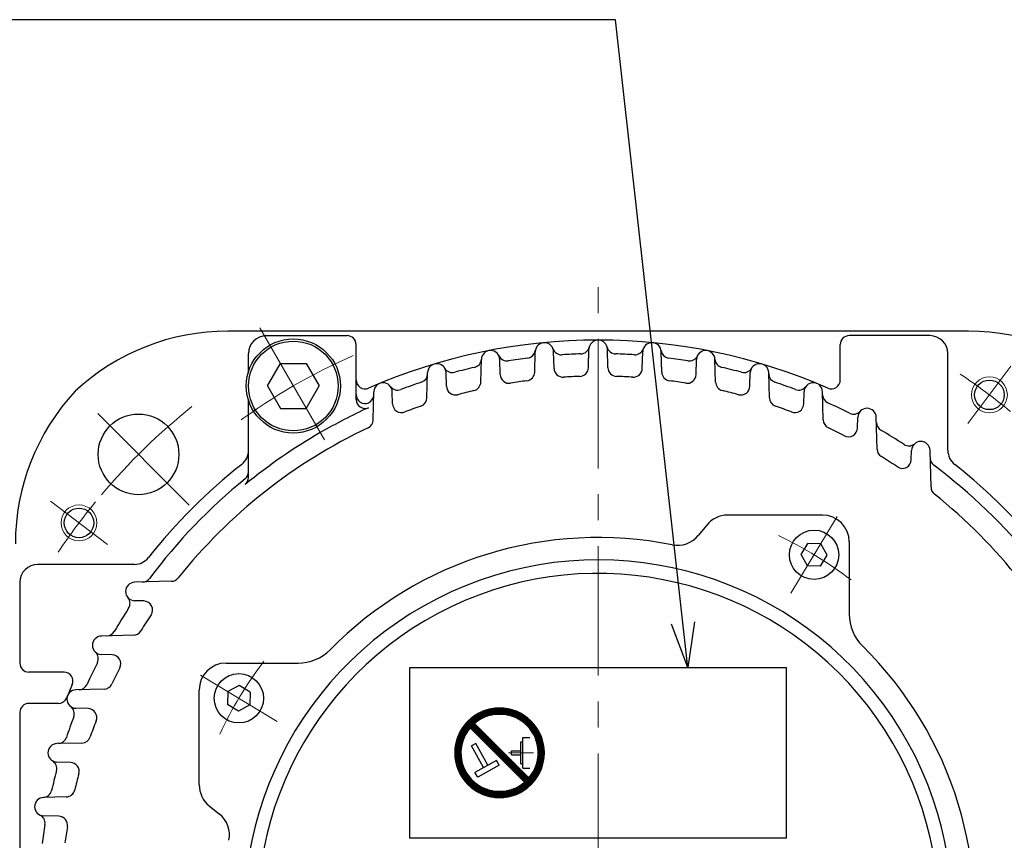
# Model space of a CAD drawing. Header units: millimetres. Extents: x 0 to 1071, y 0 to 742.
# Tile 64 of 128: x 85 to 195, y 496 to 587. Entities that reach past the tile are written whole.
import ezdxf

# ---------------------------------------------------------------- set-up
doc = ezdxf.new("R2010")
doc.units = ezdxf.units.MM
doc.header["$LTSCALE"] = 0.454724
doc.linetypes.add('CENTER', pattern=[50.8, 31.75, -6.35, 6.35, -6.35])
doc.layers.add('NoLayerName_001', color=7, linetype='Continuous')
doc.styles.get("Standard").update_dxf_attribs({"font": 'txt', "bigfont": 'extfont2'})
doc.dimstyles.get("Standard").update_dxf_attribs({"dimtxt": 2.5, "dimasz": 2.5, "dimexe": 1, "dimexo": 1, "dimtad": 1, "dimdec": 3, "dimzin": 0, "dimdsep": 46, "dimtxsty": 'Standard', "dimcen": 2.5, "dimadec": 3, "dimazin": 0, "dimtfac": 0.75, "dimtdec": 3, "dimtmove": 0, "dimatfit": 3, "dimfxl": 1, "dimarcsym": 0})

# ---------------------------------------------------------------- blocks, each defined once
blk = doc.blocks.new('*X111')
at = {"color": 7, "linetype": 'Continuous', "lineweight": 25}
for p, q in [((1.72, 7.72), (0.85, 7.72)), ((1.78, 7.79), (0.9, 7.79)), ((1.84, 7.86), (0.95, 7.86)), ((1.9, 7.93), (1, 7.93)), ((1.93, 8), (1.05, 8)), ((1.86, 8.07), (1.11, 8.07)), ((1.79, 8.14), (1.16, 8.14)), ((1.72, 8.21), (1.22, 8.21)), ((1.66, 8.28), (1.28, 8.28)), ((1.59, 8.34), (1.35, 8.34)), ((1.52, 8.41), (1.41, 8.41)), ((1.03, 6.62), (0.29, 6.62)), ((1.06, 6.69), (0.32, 6.69)), ((1.1, 6.76), (0.35, 6.76)), ((1.13, 6.83), (0.37, 6.83)), ((1.16, 6.9), (0.4, 6.9)), ((1.2, 6.97), (0.43, 6.97)), ((1.24, 7.03), (0.46, 7.03)), ((1.28, 7.1), (0.5, 7.1)), ((1.32, 7.17), (0.53, 7.17)), ((1.36, 7.24), (0.57, 7.24)), ((1.41, 7.31), (0.6, 7.31)), ((1.45, 7.38), (0.64, 7.38)), ((1.5, 7.45), (0.68, 7.45)), ((1.55, 7.52), (0.72, 7.52)), ((1.6, 7.59), (0.76, 7.59)), ((1.66, 7.66), (0.81, 7.66)), ((0.73, 5.52), (0.03, 5.52)), ((0.74, 5.59), (0.04, 5.59)), ((0.75, 5.66), (0.05, 5.66)), ((0.76, 5.72), (0.06, 5.72)), ((0.78, 5.79), (0.07, 5.79)), ((0.79, 5.86), (0.09, 5.86)), ((0.81, 5.93), (0.1, 5.93)), ((0.82, 6), (0.12, 6)), ((0.84, 6.07), (0.13, 6.07)), ((0.86, 6.14), (0.15, 6.14)), ((0.88, 6.21), (0.17, 6.21)), ((0.9, 6.28), (0.18, 6.28)), ((0.93, 6.34), (0.2, 6.34)), ((0.95, 6.41), (0.22, 6.41)), ((0.98, 6.48), (0.25, 6.48)), ((1.01, 6.55), (0.27, 6.55)), ((0.69, 5.1), (0, 5.1)), ((0.69, 5.03), (0, 5.03)), ((0.69, 4.97), (0, 4.97)), ((0.69, 4.9), (0, 4.9)), ((0.69, 4.83), (0, 4.83)), ((0.69, 4.76), (0, 4.76)), ((0.71, 5.31), (0.01, 5.31)), ((0.7, 5.24), (0.01, 5.24)), ((0.7, 5.17), (0.01, 5.17)), ((0.7, 4.69), (0.01, 4.69)), ((0.7, 4.62), (0.01, 4.62)), ((0.71, 4.55), (0.01, 4.55)), ((0.71, 5.38), (0.02, 5.38)), ((0.71, 4.48), (0.02, 4.48)), ((0.72, 5.45), (0.03, 5.45)), ((0.72, 4.41), (0.03, 4.41)), ((0.73, 4.34), (0.03, 4.34)), ((0.74, 4.28), (0.04, 4.28)), ((0.75, 4.21), (0.05, 4.21)), ((0.76, 4.14), (0.06, 4.14)), ((0.78, 4.07), (0.07, 4.07)), ((0.79, 4), (0.09, 4)), ((0.81, 3.93), (0.1, 3.93)), ((0.82, 3.86), (0.12, 3.86)), ((0.84, 3.79), (0.13, 3.79)), ((0.86, 3.72), (0.15, 3.72)), ((0.88, 3.66), (0.17, 3.66)), ((0.9, 3.59), (0.18, 3.59)), ((0.93, 3.52), (0.2, 3.52)), ((0.95, 3.45), (0.22, 3.45)), ((0.98, 3.38), (0.25, 3.38)), ((1.01, 3.31), (0.27, 3.31)), ((1.03, 3.24), (0.29, 3.24)), ((1.06, 3.17), (0.32, 3.17)), ((1.1, 3.1), (0.35, 3.1)), ((1.13, 3.03), (0.37, 3.03)), ((1.16, 2.97), (0.4, 2.97)), ((1.2, 2.9), (0.43, 2.9)), ((1.24, 2.83), (0.46, 2.83)), ((1.28, 2.76), (0.5, 2.76)), ((1.32, 2.69), (0.53, 2.69)), ((1.36, 2.62), (0.57, 2.62)), ((1.41, 2.55), (0.6, 2.55)), ((1.45, 2.48), (0.64, 2.48)), ((1.5, 2.41), (0.68, 2.41)), ((1.55, 2.34), (0.72, 2.34)), ((1.6, 2.28), (0.76, 2.28)), ((1.66, 2.21), (0.81, 2.21)), ((1.72, 2.14), (0.85, 2.14)), ((1.78, 2.07), (0.9, 2.07)), ((1.84, 2), (0.95, 2)), ((1.9, 1.93), (1, 1.93)), ((1.97, 1.86), (1.05, 1.86)), ((2.04, 1.79), (1.11, 1.79)), ((2.12, 1.72), (1.16, 1.72)), ((2.2, 1.66), (1.22, 1.66)), ((2.28, 1.59), (1.28, 1.59)), ((2.37, 1.52), (1.35, 1.52)), ((2.46, 1.45), (1.41, 1.45)), ((2.56, 1.38), (1.48, 1.38)), ((2.66, 1.31), (1.55, 1.31)), ((2.77, 1.24), (1.63, 1.24)), ((2.89, 1.17), (1.7, 1.17)), ((3.02, 1.1), (1.78, 1.1)), ((8.22, 1.1), (6.98, 1.1)), ((8.3, 1.17), (7.11, 1.17)), ((8.37, 1.24), (7.23, 1.24)), ((8.45, 1.31), (7.34, 1.31)), ((8.52, 1.38), (7.44, 1.38)), ((8.48, 1.45), (7.54, 1.45)), ((8.41, 1.52), (7.63, 1.52)), ((8.34, 1.59), (7.72, 1.59)), ((8.28, 1.66), (7.8, 1.66)), ((8.21, 1.72), (7.88, 1.72)), ((8.14, 1.79), (7.95, 1.79)), ((8.07, 1.86), (8.03, 1.86)), ((3.16, 1.03), (1.87, 1.03)), ((3.31, 0.97), (1.95, 0.97)), ((3.48, 0.9), (2.05, 0.9)), ((3.68, 0.83), (2.14, 0.83)), ((3.92, 0.76), (2.24, 0.76)), ((4.23, 0.69), (2.35, 0.69)), ((7.53, 0.62), (2.47, 0.62)), ((7.41, 0.55), (2.59, 0.55)), ((7.28, 0.48), (2.72, 0.48)), ((7.14, 0.41), (2.86, 0.41)), ((6.99, 0.34), (3.01, 0.34)), ((6.82, 0.28), (3.18, 0.28)), ((6.64, 0.21), (3.36, 0.21)), ((6.42, 0.14), (3.58, 0.14)), ((6.17, 0.07), (3.83, 0.07)), ((7.65, 0.69), (5.77, 0.69)), ((7.76, 0.76), (6.08, 0.76)), ((7.86, 0.83), (6.32, 0.83)), ((7.95, 0.9), (6.52, 0.9)), ((8.05, 0.97), (6.69, 0.97)), ((8.13, 1.03), (6.84, 1.03)), ((5.83, 0), (4.17, 0))]:
    blk.add_line(p, q, dxfattribs=at)
blk = doc.blocks.new('*X112')
at = {"color": 7, "linetype": 'Continuous', "lineweight": 25}
for p, q in [((0.87, 7.72), (2.75, 7.72)), ((0.99, 7.79), (6.05, 7.79)), ((1.11, 7.86), (5.93, 7.86)), ((1.24, 7.93), (5.8, 7.93)), ((1.38, 8), (5.66, 8)), ((1.53, 8.07), (5.51, 8.07)), ((1.69, 8.14), (5.34, 8.14)), ((1.88, 8.21), (5.16, 8.21)), ((2.1, 8.28), (4.94, 8.28)), ((2.35, 8.34), (4.69, 8.34)), ((2.69, 8.41), (4.35, 8.41)), ((4.29, 7.72), (6.17, 7.72)), ((0, 7.03), (1.08, 7.03)), ((0.04, 6.97), (0.98, 6.97)), ((0.07, 7.1), (1.18, 7.1)), ((0.11, 6.9), (0.89, 6.9)), ((0.14, 7.17), (1.29, 7.17)), ((0.17, 6.83), (0.8, 6.83)), ((0.22, 7.24), (1.41, 7.24)), ((0.24, 6.76), (0.72, 6.76)), ((0.3, 7.31), (1.54, 7.31)), ((0.31, 6.69), (0.64, 6.69)), ((0.38, 6.62), (0.56, 6.62)), ((0.39, 7.38), (1.68, 7.38)), ((0.47, 7.45), (1.83, 7.45)), ((0.57, 7.52), (2, 7.52)), ((0.66, 7.59), (2.2, 7.59)), ((0.76, 7.66), (2.44, 7.66)), ((4.6, 7.66), (6.27, 7.66)), ((4.84, 7.59), (6.38, 7.59)), ((5.04, 7.52), (6.47, 7.52)), ((5.21, 7.45), (6.56, 7.45)), ((5.36, 7.38), (6.65, 7.38)), ((5.5, 7.31), (6.74, 7.31)), ((5.63, 7.24), (6.82, 7.24)), ((5.75, 7.17), (6.89, 7.17)), ((5.86, 7.1), (6.97, 7.1)), ((5.96, 7.03), (7.04, 7.03)), ((6.06, 6.97), (7.11, 6.97)), ((6.15, 6.9), (7.17, 6.9)), ((6.24, 6.83), (7.24, 6.83)), ((6.32, 6.76), (7.3, 6.76)), ((6.4, 6.69), (7.36, 6.69)), ((6.47, 6.62), (7.41, 6.62)), ((0.45, 6.55), (0.49, 6.55)), ((6.55, 6.55), (7.47, 6.55)), ((6.61, 6.48), (7.52, 6.48)), ((6.68, 6.41), (7.57, 6.41)), ((6.74, 6.34), (7.62, 6.34)), ((6.8, 6.28), (7.67, 6.28)), ((6.86, 6.21), (7.71, 6.21)), ((6.91, 6.14), (7.76, 6.14)), ((6.97, 6.07), (7.8, 6.07)), ((7.02, 6), (7.84, 6)), ((7.07, 5.93), (7.88, 5.93)), ((7.11, 5.86), (7.92, 5.86)), ((7.16, 5.79), (7.95, 5.79)), ((7.2, 5.72), (7.99, 5.72)), ((7.24, 5.66), (8.02, 5.66)), ((7.28, 5.59), (8.06, 5.59)), ((7.32, 5.52), (8.09, 5.52)), ((7.36, 5.45), (8.12, 5.45)), ((7.39, 5.38), (8.15, 5.38)), ((7.42, 5.31), (8.17, 5.31)), ((7.45, 5.24), (8.2, 5.24)), ((7.48, 5.17), (8.23, 5.17)), ((7.51, 5.1), (8.25, 5.1)), ((7.54, 5.03), (8.27, 5.03)), ((7.57, 4.97), (8.29, 4.97)), ((7.59, 4.9), (8.32, 4.9)), ((7.61, 4.83), (8.34, 4.83)), ((7.64, 4.76), (8.35, 4.76)), ((7.66, 4.69), (8.37, 4.69)), ((7.68, 4.62), (8.39, 4.62)), ((7.69, 4.55), (8.4, 4.55)), ((7.71, 4.48), (8.42, 4.48)), ((7.73, 4.41), (8.43, 4.41)), ((7.74, 4.34), (8.44, 4.34)), ((7.76, 4.28), (8.46, 4.28)), ((7.77, 4.21), (8.47, 4.21)), ((7.78, 4.14), (8.48, 4.14)), ((7.79, 4.07), (8.48, 4.07)), ((7.8, 4), (8.49, 4)), ((7.81, 3.93), (8.5, 3.93)), ((7.81, 3.86), (8.5, 3.86)), ((7.82, 3.79), (8.51, 3.79)), ((7.82, 3.72), (8.51, 3.72)), ((7.83, 3.66), (8.52, 3.66)), ((7.83, 3.59), (8.52, 3.59)), ((7.83, 3.52), (8.52, 3.52)), ((7.83, 3.45), (8.52, 3.45)), ((7.83, 3.38), (8.52, 3.38)), ((7.83, 3.31), (8.52, 3.31)), ((7.64, 2.21), (8.35, 2.21)), ((7.66, 2.28), (8.37, 2.28)), ((7.68, 2.34), (8.39, 2.34)), ((7.69, 2.41), (8.4, 2.41)), ((7.71, 2.48), (8.42, 2.48)), ((7.73, 2.55), (8.43, 2.55)), ((7.74, 2.62), (8.44, 2.62)), ((7.76, 2.69), (8.46, 2.69)), ((7.77, 2.76), (8.47, 2.76)), ((7.78, 2.83), (8.48, 2.83)), ((7.79, 2.9), (8.48, 2.9)), ((7.8, 2.97), (8.49, 2.97)), ((7.81, 3.1), (8.5, 3.1)), ((7.81, 3.03), (8.5, 3.03)), ((7.82, 3.24), (8.51, 3.24)), ((7.82, 3.17), (8.51, 3.17)), ((7.11, 1.1), (7.92, 1.1)), ((7.16, 1.17), (7.95, 1.17)), ((7.2, 1.24), (7.99, 1.24)), ((7.24, 1.31), (8.02, 1.31)), ((7.28, 1.38), (8.06, 1.38)), ((7.32, 1.45), (8.09, 1.45)), ((7.36, 1.52), (8.12, 1.52)), ((7.39, 1.59), (8.15, 1.59)), ((7.42, 1.66), (8.17, 1.66)), ((7.45, 1.72), (8.2, 1.72)), ((7.48, 1.79), (8.23, 1.79)), ((7.51, 1.86), (8.25, 1.86)), ((7.54, 1.93), (8.27, 1.93)), ((7.57, 2), (8.29, 2)), ((7.59, 2.07), (8.32, 2.07)), ((7.61, 2.14), (8.34, 2.14)), ((6.59, 0.41), (7.47, 0.41)), ((6.61, 0.48), (7.52, 0.48)), ((6.66, 0.34), (7.41, 0.34)), ((6.68, 0.55), (7.57, 0.55)), ((6.73, 0.28), (7.36, 0.28)), ((6.74, 0.62), (7.62, 0.62)), ((6.8, 0.69), (7.67, 0.69)), ((6.8, 0.21), (7.3, 0.21)), ((6.86, 0.76), (7.71, 0.76)), ((6.86, 0.14), (7.24, 0.14)), ((6.91, 0.83), (7.76, 0.83)), ((6.93, 0.07), (7.17, 0.07)), ((6.97, 0.9), (7.8, 0.9)), ((7.02, 0.97), (7.84, 0.97)), ((7.07, 1.03), (7.88, 1.03)), ((7, 0), (7.11, 0))]:
    blk.add_line(p, q, dxfattribs=at)
blk = doc.blocks.new('*X113')
at = {"color": 7, "linetype": 'Continuous', "lineweight": 25}
for p, q in [((0.96, 6.07), (0, 6.07)), ((0.89, 6.14), (0.06, 6.14)), ((1.03, 6), (0.06, 6)), ((0.82, 6.21), (0.12, 6.21)), ((1.1, 5.93), (0.12, 5.93)), ((0.75, 6.28), (0.19, 6.28)), ((1.17, 5.86), (0.19, 5.86)), ((0.69, 6.34), (0.26, 6.34)), ((1.24, 5.79), (0.26, 5.79)), ((0.62, 6.41), (0.33, 6.41)), ((1.31, 5.72), (0.33, 5.72)), ((1.38, 5.66), (0.4, 5.66)), ((0.55, 6.48), (0.41, 6.48)), ((1.44, 5.59), (0.47, 5.59)), ((1.51, 5.52), (0.54, 5.52)), ((1.58, 5.45), (0.61, 5.45)), ((1.65, 5.38), (0.68, 5.38)), ((1.72, 5.31), (0.75, 5.31)), ((1.79, 5.24), (0.81, 5.24)), ((1.86, 5.17), (0.88, 5.17)), ((1.93, 5.1), (0.95, 5.1)), ((2, 5.03), (1.02, 5.03)), ((2.07, 4.97), (1.09, 4.97)), ((2.13, 4.9), (1.16, 4.9)), ((2.2, 4.83), (1.23, 4.83)), ((2.27, 4.76), (1.3, 4.76)), ((2.34, 4.69), (1.37, 4.69)), ((2.41, 4.62), (1.43, 4.62)), ((2.48, 4.55), (1.5, 4.55)), ((2.55, 4.48), (1.57, 4.48)), ((2.62, 4.41), (1.64, 4.41)), ((2.69, 4.34), (1.71, 4.34)), ((2.75, 4.28), (1.78, 4.28)), ((2.82, 4.21), (1.85, 4.21)), ((2.89, 4.14), (1.92, 4.14)), ((2.96, 4.07), (1.99, 4.07)), ((3.03, 4), (2.06, 4)), ((3.1, 3.93), (2.12, 3.93)), ((3.17, 3.86), (2.19, 3.86)), ((3.24, 3.79), (2.26, 3.79)), ((3.31, 3.72), (2.33, 3.72)), ((3.38, 3.66), (2.4, 3.66)), ((3.44, 3.59), (2.47, 3.59)), ((3.51, 3.52), (2.54, 3.52)), ((3.58, 3.45), (2.61, 3.45)), ((3.65, 3.38), (2.68, 3.38)), ((3.72, 3.31), (2.75, 3.31)), ((3.79, 3.24), (2.81, 3.24)), ((3.86, 3.17), (2.88, 3.17)), ((3.93, 3.1), (2.95, 3.1)), ((4, 3.03), (3.02, 3.03)), ((4.07, 2.97), (3.09, 2.97)), ((4.13, 2.9), (3.16, 2.9)), ((4.2, 2.83), (3.23, 2.83)), ((4.27, 2.76), (3.3, 2.76)), ((4.34, 2.69), (3.37, 2.69)), ((4.41, 2.62), (3.43, 2.62)), ((4.48, 2.55), (3.5, 2.55)), ((4.55, 2.48), (3.57, 2.48)), ((4.62, 2.41), (3.64, 2.41)), ((4.69, 2.34), (3.71, 2.34)), ((4.75, 2.28), (3.78, 2.28)), ((4.82, 2.21), (3.85, 2.21)), ((4.89, 2.14), (3.92, 2.14)), ((4.96, 2.07), (3.99, 2.07)), ((5.03, 2), (4.06, 2)), ((5.1, 1.93), (4.12, 1.93)), ((5.17, 1.86), (4.19, 1.86)), ((5.24, 1.79), (4.26, 1.79)), ((5.31, 1.72), (4.33, 1.72)), ((5.38, 1.66), (4.4, 1.66)), ((5.44, 1.59), (4.47, 1.59)), ((5.51, 1.52), (4.54, 1.52)), ((5.58, 1.45), (4.61, 1.45)), ((5.65, 1.38), (4.68, 1.38)), ((5.72, 1.31), (4.75, 1.31)), ((5.79, 1.24), (4.81, 1.24)), ((5.86, 1.17), (4.88, 1.17)), ((5.93, 1.1), (4.95, 1.1)), ((6, 1.03), (5.02, 1.03)), ((6.07, 0.97), (5.09, 0.97)), ((6.13, 0.9), (5.16, 0.9)), ((6.2, 0.83), (5.23, 0.83)), ((6.27, 0.76), (5.3, 0.76)), ((6.34, 0.69), (5.37, 0.69)), ((6.41, 0.62), (5.43, 0.62)), ((6.48, 0.55), (5.5, 0.55)), ((6.55, 0.48), (5.57, 0.48)), ((6.49, 0.41), (5.64, 0.41)), ((6.43, 0.34), (5.71, 0.34)), ((6.36, 0.28), (5.78, 0.28)), ((6.29, 0.21), (5.85, 0.21)), ((6.22, 0.14), (5.92, 0.14)), ((6.15, 0.07), (5.99, 0.07)), ((6.07, 0), (6.06, 0))]:
    blk.add_line(p, q, dxfattribs=at)
blk = doc.blocks.new('JZB_0009')
at = {"layer": 'NoLayerName_001', "color": 7, "linetype": 'Continuous', "lineweight": 25}
for p, q in [((7.79, 1.72), (1.72, 7.79)), ((8.28, 2.21), (2.21, 8.28)), ((7.59, 6.72), (8.38, 6.72)), ((7.59, 3.28), (7.59, 6.72)), ((2.36, 6.03), (1.88, 5.77)), ((3.22, 3.36), (1.88, 5.77)), ((3.7, 3.62), (2.36, 6.03)), ((7.39, 3.76), (7.39, 6.24)), ((7.39, 6.24), (7.59, 6.24)), ((6.35, 5.21), (7.39, 5.21)), ((6.35, 4.79), (6.35, 5.21)), ((6.35, 4.79), (7.39, 4.79)), ((4.67, 4.16), (2.26, 2.82)), ((4.97, 3.62), (2.56, 2.28)), ((4.97, 3.62), (4.67, 4.16)), ((7.39, 3.76), (7.59, 3.76)), ((2.56, 2.28), (2.26, 2.82)), ((7.59, 3.28), (8.38, 3.28))]:
    blk.add_line(p, q, dxfattribs=at)
at = {"layer": 'NoLayerName_001', "color": 4, "linetype": 'CENTER', "lineweight": 13}
blk.add_line((6.01, 5), (8.78, 5), dxfattribs=at)
at = {"layer": 'NoLayerName_001', "color": 7, "linetype": 'Continuous', "lineweight": 25}
for radius, start, end in [(5, 315, 135), (4.31, 319.5886, 130.4114), (5, 135, 315), (4.31, 139.5886, 319.5886)]:
    blk.add_arc((5, 5), radius, start, end, dxfattribs=at)
for name, p in [('*X112', (1.48, 1.52)), ('*X111', (0, 0.07)), ('*X113', (1.73, 1.72))]:
    blk.add_blockref(name, p)

msp = doc.modelspace()

# ---------------------------------------------------------------- linework, layer by layer
at = {"layer": 'NoLayerName_001', "color": 4, "linetype": 'CENTER', "lineweight": 13}
for p, q in [((150, 490.9999), (150, 557.4828)), ((112.25, 552.8849), (119.75, 539.8945)), ((191.2243, 542.2065), (196.0388, 548.5955)), ((104.3916, 533.1083), (93.0779, 544.422)), ((95.2935, 528.7243), (88.9044, 533.5388)), ((171.5028, 523.2867), (176.6532, 531.8584)), ((114.2133, 509.0028), (105.6416, 514.1532))]:
    msp.add_line(p, q, dxfattribs=at)
at = {"layer": 'NoLayerName_001', "color": 7, "linetype": 'Continuous', "lineweight": 25}
for p, q in [((191.307, 552.4999), (108.694, 552.4999)), ((112.7609, 551.9999), (122, 551.9999)), ((187, 551.9999), (178, 551.9999)), ((123, 544.8846), (123, 550.9999)), ((142.9167, 547.9359), (142.9764, 550.2141)), ((145.0774, 548.3475), (145.0285, 550.2141)), ((148.92, 548.4383), (148.974, 550.5005)), ((151.08, 548.4383), (151.026, 550.5005)), ((154.9226, 548.3475), (154.9715, 550.2141)), ((157.0833, 547.9359), (157.0236, 550.2141)), ((177, 547.0734), (177, 550.9999)), ((111, 547.9904), (111, 549.9999)), ((136.9125, 546.8248), (136.9786, 549.3471)), ((139.0756, 547.6609), (139.0314, 549.3471)), ((160.9244, 547.6609), (160.9686, 549.3471)), ((163.0875, 546.8248), (163.0214, 549.3471)), ((189, 539.2203), (189, 549.9999)), ((113.1132, 546.3897), (114.5566, 548.8897)), ((114.5566, 548.8897), (117.4434, 548.8897)), ((117.4434, 548.8897), (118.8867, 546.3897)), ((130.9072, 545.0697), (130.9806, 547.8743)), ((133.0744, 546.3581), (133.0347, 547.8743)), ((166.9256, 546.3581), (166.9653, 547.8743)), ((169.0928, 545.0697), (169.0194, 547.8743)), ((113.1132, 546.3897), (114.5566, 543.8897)), ((117.4434, 543.8897), (118.8867, 546.3897)), ((111, 536.1723), (111, 544.7889)), ((124.9003, 542.6083), (124.9826, 545.75)), ((127.074, 544.3968), (127.0386, 545.75)), ((172.926, 544.3968), (172.9614, 545.75)), ((175.0997, 542.6083), (175.0174, 545.75)), ((114.5566, 543.8897), (117.4434, 543.8897)), ((178.9255, 541.7061), (178.9567, 542.8991)), ((181.1087, 539.3395), (181.0155, 542.8991)), ((184.9238, 538.1704), (184.9508, 539.2017)), ((187.1211, 535.0952), (187.0136, 539.2017)), ((175, 531.9999), (164.4317, 531.9999)), ((162.0995, 530.8869), (161.1689, 529.7368)), ((172.6349, 527.5978), (173.3783, 528.835)), ((174.8214, 528.8098), (173.3783, 528.835)), ((175.5212, 527.5474), (174.8214, 528.8098)), ((178, 528.9999), (178, 520.9663)), ((173.3346, 526.3354), (172.6349, 527.5978)), ((174.7778, 526.3102), (175.5212, 527.5474)), ((98.2796, 526.4999), (87.5, 526.4999)), ((174.7778, 526.3102), (173.3346, 526.3354)), ((85.5, 524.4999), (85.5, 515.4999)), ((102.4047, 524.621), (98.2982, 524.5135)), ((99.3295, 522.4237), (98.2982, 522.4507)), ((98.1605, 518.6086), (94.6008, 518.5154)), ((95.7938, 516.4254), (94.6008, 516.4566)), ((108.5, 515.4999), (116.5336, 515.4999)), ((90.4265, 514.4999), (86.5, 514.4999)), ((129, 514.9999), (171, 514.9999)), ((129, 495.9999), (129, 514.9999)), ((171, 495.9999), (171, 514.9999)), ((109.9526, 513.0212), (108.6902, 512.3214)), ((111.1898, 512.2778), (109.9526, 513.0212)), ((94.8916, 512.5996), (91.7499, 512.5173)), ((105.5, 501.9316), (105.5, 512.4999)), ((108.6902, 512.3214), (108.665, 510.8783)), ((111.1898, 512.2778), (111.1646, 510.8346)), ((89.7941, 510.9999), (86.5, 510.9999)), ((109.9022, 510.1349), (108.665, 510.8783)), ((111.1646, 510.8346), (109.9022, 510.1349)), ((85.5, 509.9999), (85.5, 464.9999)), ((93.1031, 510.4259), (91.7499, 510.4613)), ((92.4302, 506.5928), (89.6256, 506.5193)), ((91.1418, 504.4255), (89.6256, 504.4652)), ((90.6751, 500.5874), (88.1529, 500.5214)), ((106.613, 499.5994), (107.7632, 498.6688)), ((89.839, 498.4243), (88.1529, 498.4685)), ((171, 495.9999), (129, 495.9999))]:
    msp.add_line(p, q, dxfattribs=at)
for centre, radius in [((116, 546.3897), 5.25), ((116, 546.3897), 5), ((193.6316, 545.401), 1.65), ((98.735, 538.7649), 4.5), ((92.0989, 531.1315), 1.65), ((174.078, 527.5726), 2.75), ((109.9274, 511.578), 2.75)]:
    msp.add_circle(centre, radius, dxfattribs=at)
at = {"layer": 'NoLayerName_001', "color": 4, "linetype": 'Continuous', "lineweight": 13}
for centre in [(193.6316, 545.401), (92.0989, 531.1315)]:
    msp.add_circle(centre, 2, dxfattribs=at)
at = {"layer": 'NoLayerName_001', "color": 7, "linetype": 'Continuous', "lineweight": 25}
for centre, radius, start, end in [((108.694, 527.4999), 25, 90, 132.882), ((191.307, 527.4999), 25, 47.118, 90), ((113, 549.9999), 2, 90, 180), ((122, 550.9999), 1, 0, 90), ((150, 487.4999), 64, 66.421822, 113.578178), ((150, 550.4736), 1.0263, 1.5, 178.5), ((178, 550.9999), 1, 90, 180), ((187, 549.9999), 2, 0, 90), ((138.005, 549.3202), 1.0268, 0, 178.5), ((141.9994, 550.4939), 1, 277.238173, 351.296263), ((144.0025, 550.1872), 1.0264, 0, 178.5), ((145.9111, 550.8681), 1, 199.633879, 273.691969), ((148.0353, 550.9695), 1, 271.77302, 345.833641), ((151.9647, 550.9695), 1, 194.166359, 268.22698), ((154.0889, 550.8681), 1, 266.308031, 340.366121), ((155.9975, 550.1872), 1.0264, 1.5, 178.5), ((158.0006, 550.4939), 1, 188.703737, 262.761827), ((161.995, 549.3202), 1.0268, 1.5, 178.5), ((135.9814, 549.4332), 1, 282.754024, 356.804316), ((139.8395, 550.1818), 1, 205.157026, 279.207318), ((150, 487.4999), 62.5, 97.238173, 99.207318), ((150, 487.4999), 62.5, 91.77302, 93.691969), ((150, 487.4999), 62.5, 86.308031, 88.22698), ((150, 487.4999), 62.5, 80.792682, 82.761827), ((160.1605, 550.1818), 1, 260.792682, 334.842974), ((164.0186, 549.4332), 1, 183.195684, 257.245976), ((132.0077, 547.8474), 1.0274, 1.5, 178.5), ((133.7493, 548.8853), 1, 210.791338, 284.827903), ((150, 487.4999), 62.5, 102.754024, 104.827903), ((146.0771, 548.3737), 1, 181.5, 273.687241), ((147.9204, 548.4645), 1, 271.953718, 358.5), ((152.0796, 548.4645), 1, 181.5, 268.046282), ((153.9229, 548.3737), 1, 266.312759, 358.5), ((150, 487.4999), 62.5, 75.172097, 77.245976), ((166.2507, 548.8853), 1, 255.172097, 329.208662), ((167.9923, 547.8474), 1.0274, 1.5, 178.5), ((124, 547.0734), 1, 180, 293.578178), ((129.9773, 547.7605), 1, 288.380025, 358.5), ((140.0752, 547.6871), 1, 181.5, 279.363701), ((150, 487.4999), 60, 97.614491, 99.363701), ((141.9171, 547.962), 1, 277.614491, 358.5), ((150, 487.4999), 60, 91.953718, 93.687241), ((150, 487.4999), 60, 86.312759, 88.046282), ((158.0829, 547.962), 1, 181.5, 262.385509), ((150, 487.4999), 60, 80.636299, 82.385509), ((159.9248, 547.6871), 1, 260.636299, 358.5), ((170.0227, 547.7605), 1, 181.5, 251.619975), ((176, 547.0734), 1, 246.421822, 0), ((110, 528.8069), 25, 137.118, 180), ((126.0106, 545.7231), 1.0284, 1.5, 178.5), ((127.6389, 546.9325), 1, 216.602807, 290.618426), ((150, 487.4999), 62.5, 108.380025, 110.618426), ((134.0741, 546.3843), 1, 181.5, 285.134178), ((150, 487.4999), 60, 103.352228, 105.134178), ((135.9129, 546.851), 1, 283.352228, 358.5), ((164.0871, 546.851), 1, 181.5, 256.647772), ((150, 487.4999), 60, 74.865822, 76.647772), ((165.9259, 546.3843), 1, 254.865822, 358.5), ((150, 487.4999), 62.5, 69.381574, 71.619975), ((172.3611, 546.9325), 1, 249.381574, 323.397193), ((173.9894, 545.7231), 1.0284, 1.5, 178.5), ((124, 545.4331), 1, 180, 294.170215), ((124, 544.8846), 1, 180, 293.107998), ((123.9736, 545.4212), 1, 294.196296, 358.5), ((129.9075, 545.0959), 1, 289.23145, 358.5), ((170.0925, 545.0959), 1, 181.5, 250.76855), ((176.0264, 545.4212), 1, 181.5, 245.803704), ((150, 487.4999), 62, 114.415308, 120.000003), ((123.9591, 544.866), 1, 294.415308, 295.681768), ((128.0737, 544.423), 1, 181.5, 291.066275), ((150, 487.4999), 60, 109.23145, 111.066275), ((150, 487.4999), 60, 68.933725, 70.76855), ((171.9263, 544.423), 1, 248.933725, 358.5), ((150, 487.4999), 62.5, 63.338283, 65.803704), ((178.4938, 544.2481), 1, 243.338283, 317.323441), ((179.9861, 542.8722), 1.0298, 1.5, 178.5), ((123.9007, 542.6345), 1, 295.331703, 358.5), ((176.0993, 542.6345), 1, 181.5, 244.668297), ((150, 487.4999), 60, 115.331703, 141.322894), ((150, 487.4999), 60, 62.754757, 64.668297), ((177.9258, 541.7323), 1, 242.754757, 358.5), ((182.0308, 542.3295), 1, 181.5, 239.70705), ((150, 487.4999), 62.5, 56.926604, 59.70705), ((150, 487.4999), 62, 120.000003, 129.414098), ((109, 539.2203), 2, 308.404704, 0), ((182.1084, 539.3656), 1, 181.5, 238.239705), ((184.6528, 540.7112), 1, 236.926604, 310.867629), ((185.9822, 539.1747), 1.0318, 1.5, 178.5), ((191, 539.2203), 2, 180, 231.595296), ((150, 487.4999), 60, 56.211215, 58.239705), ((183.9241, 538.1966), 1, 236.211215, 358.5), ((188.0363, 538.3476), 1, 181.5, 233.201919), ((150, 487.4999), 64, 128.404704, 141.595296), ((150, 487.4999), 62.5, 39.044313, 53.201919), ((150, 487.4999), 64, 38.404704, 51.595296), ((150, 487.4999), 62.5, 129.044313, 143.201919), ((110, 536.8178), 1, 309.044313, 0), ((110, 536.1723), 1, 309.414098, 0), ((188.1208, 535.1214), 1, 181.5, 231.322894), ((150, 487.4999), 60, 25.331703, 51.322894), ((164.4317, 528.9999), 3, 90, 141.023832), ((175, 528.9999), 3, 0, 90), ((150, 487.4999), 42, 78.675206, 135.402055), ((158.8367, 531.6238), 3, 258.675206, 321.023832), ((98.2796, 528.4999), 2, 270, 321.595296), ((87.5, 524.4999), 2, 90, 180), ((150, 487.4999), 39.5, 318.330134, 270.724608), ((99.1523, 525.5362), 1, 271.5, 323.201919), ((102.3785, 525.6207), 1, 271.5, 321.322894), ((150, 487.4999), 38, 319.685091, 271.432544), ((98.3252, 523.4821), 1.0318, 91.5, 268.5), ((96.7888, 522.1527), 1, 326.926604, 40.867629), ((150, 487.4999), 62.5, 146.926604, 149.70705), ((99.3033, 521.424), 1, 326.211215, 88.5), ((150, 487.4999), 60, 146.211215, 148.239705), ((183, 520.9663), 5, 180, 225.402055), ((94.6277, 517.486), 1.0298, 91.5, 268.5), ((95.1704, 519.5307), 1, 271.5, 329.70705), ((98.1343, 519.6083), 1, 271.5, 328.239705), ((150, 487.4999), 42, 348.675206, 45.402055), ((93.2519, 515.9938), 1, 333.338283, 47.323441), ((95.7676, 515.4257), 1, 332.754757, 88.5), ((116.5336, 520.4999), 5, 270, 315.402055), ((86.5, 515.4999), 1, 180, 270), ((150, 487.4999), 62.5, 153.338283, 155.803704), ((108.5, 512.4999), 3, 90, 180), ((90.4265, 513.4999), 1, 336.421822, 90), ((150, 487.4999), 60, 152.754757, 154.668297), ((150, 487.4999), 64, 156.421822, 157.856779), ((92.0787, 513.5263), 1, 271.5, 335.803704), ((94.8654, 513.5993), 1, 271.5, 334.668297), ((91.7768, 511.4893), 1.0284, 91.5, 268.5), ((86.5, 509.9999), 1, 90, 180), ((89.7941, 511.9999), 1, 270, 337.856779), ((90.5674, 509.861), 1, 339.381574, 53.397193), ((93.0769, 509.4262), 1, 338.933725, 88.5), ((150, 487.4999), 62.5, 159.381574, 161.619975), ((150, 487.4999), 60, 158.933725, 160.76855), ((89.6525, 505.4922), 1.0274, 91.5, 268.5), ((89.7394, 507.5226), 1, 271.5, 341.619975), ((92.4041, 507.5924), 1, 271.5, 340.76855), ((88.6146, 503.7506), 1, 345.172097, 59.208662), ((91.1157, 503.4258), 1, 344.865822, 88.5), ((150, 487.4999), 62.5, 165.172097, 167.245976), ((150, 487.4999), 60, 164.865822, 166.647772), ((108.5, 501.9316), 3, 180, 231.023832), ((88.0667, 501.5186), 1, 273.195684, 347.245976), ((90.6489, 501.5871), 1, 271.5, 346.647772), ((88.1797, 499.4949), 1.0268, 91.5, 268.5), ((87.3181, 497.6604), 1, 350.792682, 64.842974), ((105.8762, 496.3366), 3, 348.675206, 51.023832), ((150, 487.4999), 62.5, 170.792682, 172.761827), ((89.8128, 497.4247), 1, 350.636299, 88.5), ((150, 487.4999), 60, 170.636299, 172.385509)]:
    msp.add_arc(centre, radius, start, end, dxfattribs=at)
at = {"layer": 'NoLayerName_001', "color": 4, "linetype": 'CENTER', "lineweight": 13}
for centre, radius, start, end in [((150, 487.5), 68, 113.677408, 126.322598), ((150, 487.4999), 72.5, 50.628971, 56.161548), ((150, 487.4999), 72.5, 128.674495, 139.838452), ((150, 487.4999), 72.5, 140.628971, 146.161548), ((150, 487.5), 46.75, 52.869185, 64.541488), ((150, 487.5), 46.75, 142.869185, 154.541488)]:
    msp.add_arc(centre, radius, start, end, dxfattribs=at)

# ---------------------------------------------------------------- block references
at = {"layer": 'NoLayerName_001'}
msp.add_blockref('JZB_0009', (134, 500.4999), dxfattribs=at)

# ---------------------------------------------------------------- leaders
at = {"layer": 'NoLayerName_001', "color": 3, "linetype": 'Continuous', "lineweight": 13, "annotation_type": 0, "has_hookline": 1, "hookline_direction": 1, "text_width": 70.9135}
msp.add_leader([(160, 514.9999), (151.9458, 587.2192), (146.9458, 587.2192)], dimstyle='Standard', override={"dimtxt": 8.75, "dimasz": 5, "dimldrblk": 'OPEN30'}, dxfattribs=at)

doc.saveas('drawing.dxf')
